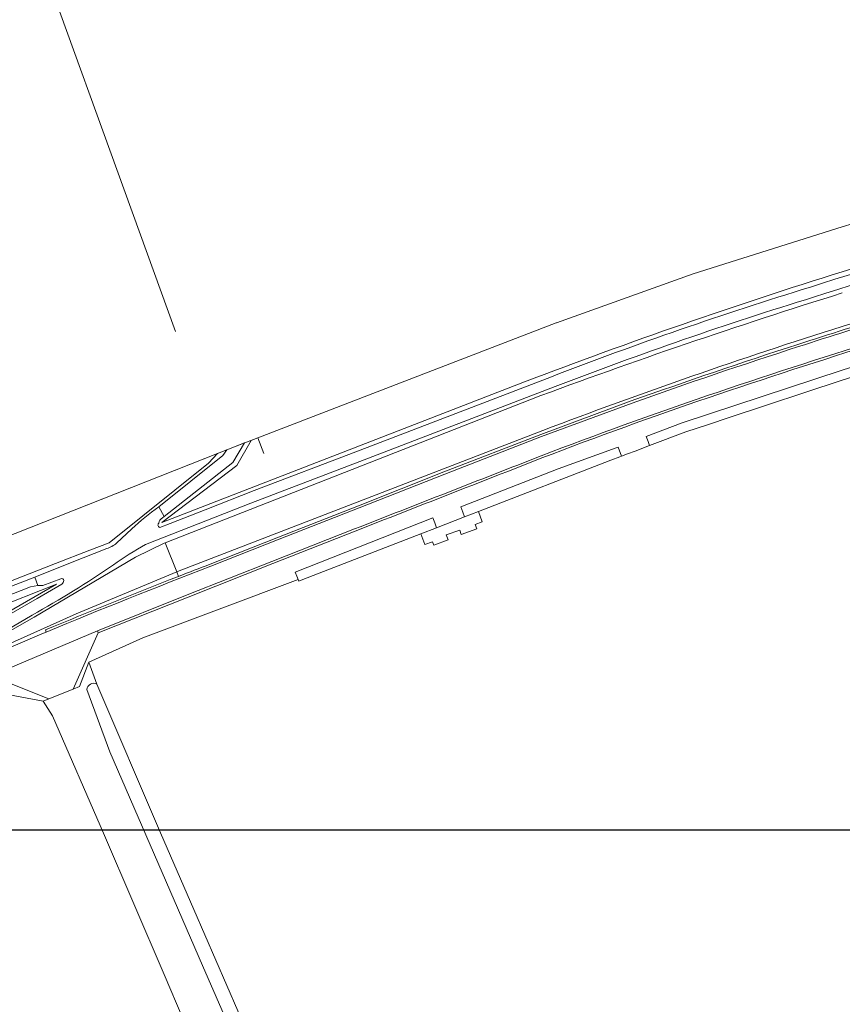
# Model space of a CAD drawing. Extents: x 142153 to 144711, y 416041 to 417656.
# Tile 4 of 25: x 142781 to 143000, y 416616 to 416878. Entities that reach past the tile are written whole.
import ezdxf

# ---------------------------------------------------------------- set-up
doc = ezdxf.new("R2010")
doc.units = 0
for name, color, linetype, lineweight in [('B-PV-GR-BOUWLAND-GV', 80, 'Continuous', 13), ('B-PV-GR-GRAS-GV', 252, 'Continuous', 13), ('B-PV-GR-GROENVOORZIENING-GV', 252, 'Continuous', 18), ('B-PV-IE-TERREINAFSCHEIDING_KUNSTMATIG_HEKWERK-G', 20, 'IE-TERREINAFSCHEIDING-KUNSTMATIG', 18), ('B-PV-OG-TERREIN_CULTUURSCHEIDING-GV', 7, 'Continuous', 18), ('B-PV-OG-TERREIN_ERF-GV', 7, 'Continuous', 18), ('B-PV-OG-WATER_GREPPEL-GV', 160, 'Continuous', 18), ('B-PV-OG-WEG-GV', 7, 'Continuous', 18), ('B-PV-VH-VERHARDING_ASFALT-GV', 252, 'Continuous', 18), ('B-PV-VH-VERHARDING_BEDRIJFSVLOERPLAAT-GV', 252, 'Continuous', 18), ('B-PV-VH-VERHARDING_BETON-GV', 252, 'Continuous', 18), ('B-PV-VH-VERHARDING_GRASBETONSTEEN-GV', 70, 'Continuous', 18), ('B-PV-VH-VERHARDING_PUIN-GV', 252, 'Continuous', 18)]:
    doc.layers.add(name, color=color, linetype=linetype, lineweight=lineweight)
doc.linetypes.add('IE-TERREINAFSCHEIDING-KUNSTMATIG', pattern='A,4,[82,NLCS.SHX,S=0.75,R=90,X=0,Y=0],4,-2', length=10)

msp = doc.modelspace()

# ---------------------------------------------------------------- linework, layer by layer
at = {"layer": 'B-PV-GR-BOUWLAND-GV'}
msp.add_lwpolyline([(142533.5, 416647.82), (142549.784, 416653.123), (142564.315, 416658.229), (142634.024, 416684.232), (142680.957, 416702.494), (142710.908, 416713.949), (142756.17, 416732.11), (142833.542, 416762.655), (142836.049, 416763.636), (142840.758, 416765.479), (142842.473, 416766.15), (142844.274, 416766.855), (142923.81, 416797.47), (142923.895, 416797.5), (142960.33, 416810.57), (143000, 416823.052), (143005.84, 416824.89), (143042.59, 416835.43), (143070.32, 416842.56), (143110.69, 416851.28), (143163.17, 416862.03), (143218.31, 416871.32), (143258.73, 416876.99)], dxfattribs=at)
at = {"layer": 'B-PV-GR-GRAS-GV'}
for points in [[(142999.989, 416796.539, -0.0275042), (143158.109, 416837.12)], [(143000.029, 416805.45, 0.0137565), (142917.17, 416777.14)], [(142920.26, 416768.82, -0.0142597), (142999.989, 416796.539)]]:
    msp.add_lwpolyline(points, format="xyb", dxfattribs=at)
for points in [[(143022.413, 416789.216), (143000, 416782.184), (142969.859, 416772.232), (142964.382, 416770.423), (142958.306, 416768.417), (142948.666, 416764.772), (142944.865, 416763.258), (142942.771, 416762.544), (142941.183, 416761.944), (142940.713, 416761.766), (142938.375, 416760.916), (142903.102, 416747.222), (142904.084, 416744.442), (142902.211, 416743.759), (142902.635, 416742.596), (142898.515, 416741.093), (142898.092, 416742.252), (142894.511, 416740.946), (142894.985, 416739.645), (142891.184, 416738.259), (142890.864, 416739.136), (142888.77, 416738.372), (142887.72, 416741.251), (142856.325, 416729.062), (142855.216, 416728.631), (142855.03, 416729.075), (142813.625, 416713.518), (142799.293, 416707.009), (142801.421, 416701.176), (142818.373, 416661.484), (142827.245, 416641.054), (142838.955, 416614.091)], [(142917.17, 416777.14), (142819.64, 416738.874), (142819.35, 416738.76), (142811.65, 416735.04), (142784.69, 416719.02), (142750.88, 416699.74), (142795.88, 416719.87), (142822.683, 416731.127), (142822.88, 416731.21)], [(142822.88, 416731.21), (142920.26, 416768.82)], [(142833.542, 416762.655), (142756.17, 416732.11), (142710.908, 416713.949), (142680.957, 416702.494), (142634.024, 416684.232), (142564.315, 416658.229), (142549.784, 416653.123), (142533.5, 416647.82), (142515.955, 416643.274), (142483.802, 416637.587), (142418.351, 416626.983)], [(142425.99, 416620.71), (142503.98, 416627.18), (142511.41, 416628.442), (142527.65, 416632.402), (142536.32, 416635.032), (142546.08, 416638.362), (142591.92, 416654.89), (142635.35, 416671.011), (142717.942, 416703.869), (142717.352, 416704.715), (142790.395, 416733.301), (142799.528, 416736.876), (142804.65, 416738.88), (142831.119, 416760.062), (142833.542, 416762.655)], [(142829.5, 416599.956), (142819.34, 416623.769), (142803.148, 416661.472), (142789.588, 416692.717), (142787.09, 416696.609), (142778.162, 416698.359), (142777.205, 416698.097), (142743.295, 416684.267), (142734.012, 416680.364), (142734.854, 416678.564), (142757.767, 416629.611), (142724.743, 416615.851), (142741.749, 416588.704)]]:
    msp.add_lwpolyline(points, dxfattribs=at)
at = {"layer": 'B-PV-GR-GROENVOORZIENING-GV'}
for points in [[(143449.859, 416889.516), (143444.252, 416888.565), (143405.37, 416886.44), (143370.35, 416886.44), (143334.86, 416884.31), (143296.81, 416880.99), (143258.73, 416876.99), (143218.31, 416871.32), (143163.17, 416862.03), (143110.69, 416851.28), (143070.32, 416842.56), (143042.59, 416835.43), (143005.84, 416824.89), (143000, 416823.052), (142960.33, 416810.57), (142923.895, 416797.5), (142923.81, 416797.47), (142844.274, 416766.855), (142842.473, 416766.15), (142838.73, 416759.43), (142818.69, 416744.26), (142915.33, 416781.75)], [(142818.213, 416742.919), (142820.94, 416743.953), (142830.22, 416747.632), (142843.336, 416752.793), (142870.445, 416763.117), (142922.532, 416783.133)], [(142915.33, 416781.75), (142818.69, 416744.26), (142838.73, 416759.43), (142842.473, 416766.15), (142840.758, 416765.479), (142837.622, 416760.242), (142819.297, 416745.84), (142818.846, 416745.525)], [(142923.547, 416780.502), (142871.453, 416760.483), (142842.452, 416749.429), (142814.4, 416738.395)], [(142819.64, 416738.874), (142917.17, 416777.14)], [(142817.867, 416748.396), (142834.995, 416762.12), (142836.049, 416763.636), (142833.542, 416762.655), (142831.119, 416760.062), (142804.65, 416738.88), (142799.528, 416736.876), (142790.395, 416733.301), (142717.352, 416704.715), (142717.942, 416703.869), (142784.87, 416729.691), (142794.384, 416733.477), (142804.049, 416737.336)], [(142806.667, 416738.744), (142810.725, 416742.55)], [(142784.17, 416719.551), (142771.519, 416712.146), (142761.594, 416706.467), (142753.149, 416701.444), (142749.547, 416699.184), (142749.451, 416698.922), (142750.88, 416699.74), (142784.69, 416719.02), (142811.65, 416735.04), (142819.35, 416738.76), (142819.64, 416738.874)], [(142791.77, 416729.267), (142786.981, 416727.496), (142785.663, 416727.484), (142783.75, 416727.14), (142719.358, 416701.84), (142720.574, 416700.097), (142790.65, 416727.78), (142742.15, 416699.8), (142725.327, 416693.286), (142727.491, 416690.185), (142738.928, 416695.099), (142745.76, 416700.65), (142746.32, 416700.966), (142748.706, 416702.415), (142752.429, 416704.676), (142762.682, 416710.685), (142771.013, 416715.553), (142778.574, 416719.955), (142785.469, 416724), (142792.027, 416727.814)], [(142725.327, 416693.286), (142742.15, 416699.8), (142790.65, 416727.78), (142720.574, 416700.097), (142636.92, 416667.051), (142593.5, 416651.14), (142542.48, 416632.891), (142549.204, 416633.553)]]:
    msp.add_lwpolyline(points, dxfattribs=at)
for points in [[(142999.998, 416811.131, -0.026909), (143155.039, 416850.709)], [(143155.039, 416850.709, 0.026909), (142999.998, 416811.131)], [(142991.536, 416807.037, -0.0180566), (143096.594, 416836.392)], [(143097.254, 416833.65, 0.0180593), (142992.366, 416804.342)], [(142915.33, 416781.75, -0.0151562), (142999.998, 416811.131)], [(142999.998, 416811.131, 0.0151562), (142915.33, 416781.75)], [(142917.17, 416777.14, -0.0137565), (143000.029, 416805.45)], [(142922.532, 416783.133, -0.0173658), (142991.536, 416807.037)], [(142992.366, 416804.342, 0.017364), (142923.547, 416780.502)], [(142810.725, 416742.55, -0.0427519), (142817.867, 416748.396)], [(142818.846, 416745.525, 0.1977769), (142817.869, 416744.088)], [(142817.869, 416744.088, 0.5782893), (142818.213, 416742.919)], [(142804.049, 416737.336, 0.1029843), (142806.667, 416738.744)], [(142814.4, 416738.395, 0.0255226), (142805.792, 416733)], [(142805.792, 416733, -0.0240367), (142784.17, 416719.551)], [(142792.619, 416728.82, 0.4982838), (142791.77, 416729.267)], [(142792.027, 416727.814, 0.1800945), (142792.619, 416728.82)]]:
    msp.add_lwpolyline(points, format="xyb", dxfattribs=at)
at = {"layer": 'B-PV-IE-TERREINAFSCHEIDING_KUNSTMATIG_HEKWERK-G'}
for points in [[(142774.188, 416928.078), (142822.326, 416795.145)], [(142923.895, 416797.5), (142960.33, 416810.57), (143000, 416823.052)], [(143005.84, 416824.89), (143000, 416823.052)], [(142844.274, 416766.855), (142923.81, 416797.47), (142923.895, 416797.5)], [(142920.26, 416768.82), (142822.88, 416731.21), (142822.683, 416731.127)], [(142834.023, 416762.845), (142840.52, 416765.41), (142844.274, 416766.855)], [(142845.899, 416762.631), (142844.274, 416766.855)], [(142710.908, 416713.949), (142756.17, 416732.11), (142834.023, 416762.845)], [(142822.683, 416731.127), (142819.64, 416738.874)], [(142823.166, 416729.9), (142822.683, 416731.127)], [(142796.731, 416700.533), (142799.293, 416707.009)], [(142777.205, 416698.097), (142778.162, 416698.359), (142787.09, 416696.609)]]:
    msp.add_lwpolyline(points, dxfattribs=at)
for points in [[(143158.109, 416837.12, 0.0275042), (142999.989, 416796.539)], [(142999.989, 416796.539, 0.0142597), (142920.26, 416768.82)]]:
    msp.add_lwpolyline(points, format="xyb", dxfattribs=at)
at = {"layer": 'B-PV-OG-TERREIN_CULTUURSCHEIDING-GV'}
for points in [[(143158.109, 416837.12, 0.0275042), (142999.989, 416796.539)], [(142988.202, 416791.731, -0.0100079), (143038.828, 416807.101)], [(142999.989, 416796.539, 0.0142597), (142920.26, 416768.82)], [(142943.806, 416776.657, -0.0081072), (142988.202, 416791.731)], [(143009.521, 416792.218, 0.0070176), (142964.306, 416777.52)], [(142964.306, 416777.52, 0.0097685), (142920.003, 416761.462)], [(142920.003, 416761.462, 0.0002992), (142870.24, 416741.976)], [(142823.166, 416729.9, -0.0013154), (142831.569, 416733.152)], [(142787.67, 416715.615, -0.005431), (142823.166, 416729.9)]]:
    msp.add_lwpolyline(points, format="xyb", dxfattribs=at)
for points in [[(142899.366, 416745.772), (142898.902, 416747.054), (142898.415, 416748.397), (142924.346, 416758.582), (142939.763, 416764.186), (142940.291, 416764.386), (142941.183, 416761.944), (142942.771, 416762.544), (142944.865, 416763.258), (142948.666, 416764.772), (142948.275, 416765.843), (142947.774, 416767.215), (142957.356, 416770.837), (143000, 416784.91), (143021.58, 416791.68), (143034.893, 416795.715), (143042.41, 416797.899), (143050.302, 416800.192), (143085.521, 416809.407), (143103.818, 416814.032), (143105.369, 416814.389), (143113.167, 416816.186), (143116.587, 416816.974), (143121, 416817.922)], [(142831.569, 416733.152), (142849.797, 416740.366), (142871.108, 416748.745), (142893.881, 416757.741), (142919.677, 416767.766), (142943.803, 416776.656), (142943.806, 416776.657)], [(142920.26, 416768.82), (142822.88, 416731.21), (142822.683, 416731.127), (142795.88, 416719.87), (142750.88, 416699.74), (142749.451, 416698.922), (142749.643, 416698.645), (142762.476, 416704.203), (142786.759, 416714.614), (142787.9, 416715.061), (142787.67, 416715.615)], [(142870.24, 416741.976), (142848.277, 416733.341), (142825.691, 416724.394), (142801.749, 416714.831), (142795.089, 416699.865), (142796.731, 416700.533), (142799.293, 416707.009), (142813.625, 416713.518), (142855.03, 416729.075), (142854.655, 416729.971), (142854.21, 416731.035), (142890.966, 416745.472), (142891.437, 416744.172), (142891.906, 416742.876), (142899.366, 416745.772)]]:
    msp.add_lwpolyline(points, dxfattribs=at)
at = {"layer": 'B-PV-OG-TERREIN_ERF-GV'}
for points in [[(142801.421, 416701.176), (142799.293, 416707.009), (142796.731, 416700.533), (142795.089, 416699.865), (142788.599, 416697.223), (142787.09, 416696.609), (142789.588, 416692.717), (142803.148, 416661.472), (142819.34, 416623.769), (142829.5, 416599.956), (142841.645, 416570.349), (142851.736, 416548.733)], [(142948.377, 416352.263), (142922.676, 416410.387), (142896.992, 416469.642), (142880.038, 416508.651), (142861.671, 416552.392), (142829.579, 416626.19), (142804.858, 416683.107), (142798.74, 416699.701)]]:
    msp.add_lwpolyline(points, dxfattribs=at)
msp.add_lwpolyline([(142798.74, 416699.701, -0.5521803), (142801.421, 416701.176)], format="xyb", dxfattribs=at)
at = {"layer": 'B-PV-OG-WATER_GREPPEL-GV'}
for points in [[(143034.893, 416795.715), (143021.58, 416791.68), (143000, 416784.91), (142957.356, 416770.837), (142947.774, 416767.215), (142948.275, 416765.843), (142948.666, 416764.772)], [(142948.666, 416764.772), (142958.306, 416768.417), (142964.382, 416770.423), (142969.859, 416772.232), (143000, 416782.184), (143022.413, 416789.216), (143035.045, 416793.044), (143035.683, 416793.237)], [(142798.74, 416699.701), (142804.858, 416683.107), (142829.579, 416626.19), (142861.671, 416552.392), (142880.038, 416508.651), (142896.992, 416469.642), (142922.676, 416410.387), (142948.377, 416352.263)], [(142827.245, 416641.054), (142818.373, 416661.484), (142801.421, 416701.176)], [(142951.72, 416354.11), (142917.141, 416433.133), (142887.258, 416501.058), (142865.6, 416551.358), (142841.995, 416606.932), (142838.955, 416614.091), (142827.245, 416641.054)]]:
    msp.add_lwpolyline(points, dxfattribs=at)
for points in [[(142940.291, 416764.386), (142939.763, 416764.186), (142924.346, 416758.582), (142898.415, 416748.397), (142898.902, 416747.054), (142899.366, 416745.772), (142903.102, 416747.222), (142938.375, 416760.916), (142940.713, 416761.766), (142941.183, 416761.944)], [(142855.216, 416728.631), (142856.325, 416729.062), (142887.72, 416741.251), (142891.906, 416742.876), (142891.437, 416744.172), (142890.966, 416745.472), (142854.21, 416731.035), (142854.655, 416729.971), (142855.03, 416729.075)]]:
    msp.add_lwpolyline(points, close=True, dxfattribs=at)
msp.add_lwpolyline([(142801.421, 416701.176, 0.5521803), (142798.74, 416699.701)], format="xyb", dxfattribs=at)
at = {"layer": 'B-PV-OG-WEG-GV'}
msp.add_lwpolyline([(142777.205, 416698.097), (142778.162, 416698.359), (142787.09, 416696.609), (142788.599, 416697.223), (142773.12, 416703.372), (142764.521, 416699.474), (142730.973, 416685.197), (142723.496, 416681.755), (142716.019, 416678.313), (142709.036, 416674.857), (142706.781, 416673.078), (142704.3, 416669.822), (142704.385, 416666.82), (142712.521, 416671.252)], dxfattribs=at)
at = {"layer": 'B-PV-VH-VERHARDING_ASFALT-GV'}
for points in [[(143096.594, 416836.392, 0.0180566), (142991.536, 416807.037)], [(142992.366, 416804.342, -0.0180593), (143097.254, 416833.65)], [(142991.536, 416807.037, 0.0173658), (142922.532, 416783.133)], [(143038.992, 416806.524, 0.0100066), (142988.387, 416791.16)], [(142923.547, 416780.502, -0.017364), (142992.366, 416804.342)], [(142964.113, 416778.088, -0.0070085), (143009.345, 416792.792)], [(142988.387, 416791.16, 0.0081172), (142944.008, 416776.092)], [(142919.786, 416762.021, -0.0097722), (142964.113, 416778.088)], [(142870.021, 416742.534, -0.0003167), (142919.786, 416762.021)], [(142817.867, 416748.396, 0.0427519), (142810.725, 416742.55)], [(142817.869, 416744.088, -0.1977769), (142818.846, 416745.525)], [(142818.213, 416742.919, -0.5782893), (142817.869, 416744.088)], [(142806.667, 416738.744, -0.1029843), (142804.049, 416737.336)], [(142805.792, 416733, -0.0255226), (142814.4, 416738.395)], [(142784.17, 416719.551, 0.0240367), (142805.792, 416733)], [(142831.787, 416732.593, 0.0066955), (142787.9, 416715.061)], [(142791.77, 416729.267, -0.4982838), (142792.619, 416728.82)], [(142792.619, 416728.82, -0.1800945), (142792.027, 416727.814)]]:
    msp.add_lwpolyline(points, format="xyb", dxfattribs=at)
for points in [[(142922.532, 416783.133), (142870.445, 416763.117), (142843.336, 416752.793), (142830.22, 416747.632), (142820.94, 416743.953), (142818.213, 416742.919)], [(142814.4, 416738.395), (142842.452, 416749.429), (142871.453, 416760.483), (142923.547, 416780.502)], [(142944.008, 416776.092), (142919.889, 416767.205), (142894.1, 416757.182), (142871.328, 416748.187), (142850.017, 416739.808), (142831.787, 416732.593)], [(142818.846, 416745.525), (142819.297, 416745.84), (142817.867, 416748.396)], [(142749.643, 416698.645), (142736.585, 416693.196), (142736.037, 416692.751), (142728.098, 416689.314), (142730.973, 416685.197), (142764.521, 416699.474), (142773.12, 416703.372), (142801.526, 416715.388), (142825.469, 416724.952), (142848.057, 416733.899), (142870.021, 416742.534)], [(142810.725, 416742.55), (142806.667, 416738.744)], [(142804.049, 416737.336), (142794.384, 416733.477), (142784.87, 416729.691), (142785.663, 416727.484), (142786.981, 416727.496), (142791.77, 416729.267)], [(142792.027, 416727.814), (142785.469, 416724), (142778.574, 416719.955), (142771.013, 416715.553), (142762.682, 416710.685), (142752.429, 416704.676), (142748.706, 416702.415), (142746.32, 416700.966), (142745.76, 416700.65), (142738.928, 416695.099), (142736.585, 416693.196), (142749.643, 416698.645), (142749.451, 416698.922), (142749.547, 416699.184), (142753.149, 416701.444), (142761.594, 416706.467), (142771.519, 416712.146), (142784.17, 416719.551)], [(142787.9, 416715.061), (142786.759, 416714.614), (142762.476, 416704.203), (142749.643, 416698.645)]]:
    msp.add_lwpolyline(points, dxfattribs=at)
for points in [[(142785.663, 416727.484), (142784.87, 416729.691), (142717.942, 416703.869), (142719.358, 416701.84), (142783.75, 416727.14)], [(142788.599, 416697.223), (142795.089, 416699.865), (142801.749, 416714.831), (142801.526, 416715.388), (142773.12, 416703.372)]]:
    msp.add_lwpolyline(points, close=True, dxfattribs=at)
at = {"layer": 'B-PV-VH-VERHARDING_BEDRIJFSVLOERPLAAT-GV'}
msp.add_lwpolyline([(142891.906, 416742.876), (142887.72, 416741.251), (142888.77, 416738.372), (142890.864, 416739.136), (142891.184, 416738.259), (142894.985, 416739.645), (142894.511, 416740.946), (142898.092, 416742.252), (142898.515, 416741.093), (142902.635, 416742.596), (142902.211, 416743.759), (142904.084, 416744.442), (142903.102, 416747.222), (142899.366, 416745.772)], close=True, dxfattribs=at)
at = {"layer": 'B-PV-VH-VERHARDING_BETON-GV'}
for points in [[(143009.345, 416792.792, 0.0070085), (142964.113, 416778.088)], [(142964.306, 416777.52, -0.0070176), (143009.521, 416792.218)], [(142964.113, 416778.088, 0.0097722), (142919.786, 416762.021)], [(142920.003, 416761.462, -0.0097685), (142964.306, 416777.52)], [(142919.786, 416762.021, 0.0003167), (142870.021, 416742.534)], [(142870.24, 416741.976, -0.0002992), (142920.003, 416761.462)]]:
    msp.add_lwpolyline(points, format="xyb", dxfattribs=at)
msp.add_lwpolyline([(142870.021, 416742.534), (142848.057, 416733.899), (142825.469, 416724.952), (142801.526, 416715.388), (142801.749, 416714.831), (142825.691, 416724.394), (142848.277, 416733.341), (142870.24, 416741.976)], dxfattribs=at)
at = {"layer": 'B-PV-VH-VERHARDING_GRASBETONSTEEN-GV'}
msp.add_lwpolyline([(142817.867, 416748.396), (142819.297, 416745.84), (142837.622, 416760.242), (142840.758, 416765.479), (142836.049, 416763.636), (142834.995, 416762.12)], close=True, dxfattribs=at)
at = {"layer": 'B-PV-VH-VERHARDING_PUIN-GV'}
for points in [[(143038.828, 416807.101, 0.0100079), (142988.202, 416791.731)], [(142988.387, 416791.16, -0.0100066), (143038.992, 416806.524)], [(142988.202, 416791.731, 0.0081072), (142943.806, 416776.657)], [(142944.008, 416776.092, -0.0081172), (142988.387, 416791.16)], [(142787.9, 416715.061, -0.0066955), (142831.787, 416732.593)], [(142831.569, 416733.152, 0.0013154), (142823.166, 416729.9)], [(142823.166, 416729.9, 0.005431), (142787.67, 416715.615)]]:
    msp.add_lwpolyline(points, format="xyb", dxfattribs=at)
for points in [[(142943.806, 416776.657), (142943.803, 416776.656), (142919.677, 416767.766), (142893.881, 416757.741), (142871.108, 416748.745), (142849.797, 416740.366), (142831.569, 416733.152)], [(142831.787, 416732.593), (142850.017, 416739.808), (142871.328, 416748.187), (142894.1, 416757.182), (142919.889, 416767.205), (142944.008, 416776.092)], [(142787.67, 416715.615), (142787.9, 416715.061)]]:
    msp.add_lwpolyline(points, dxfattribs=at)
at = {"layer": 'Defpoints'}
msp.add_lwpolyline([(142557.582, 416662.344), (144285.741, 416662.344), (144285.741, 417384.104), (142557.582, 417384.104)], close=True, dxfattribs=at)

doc.saveas('drawing.dxf')
